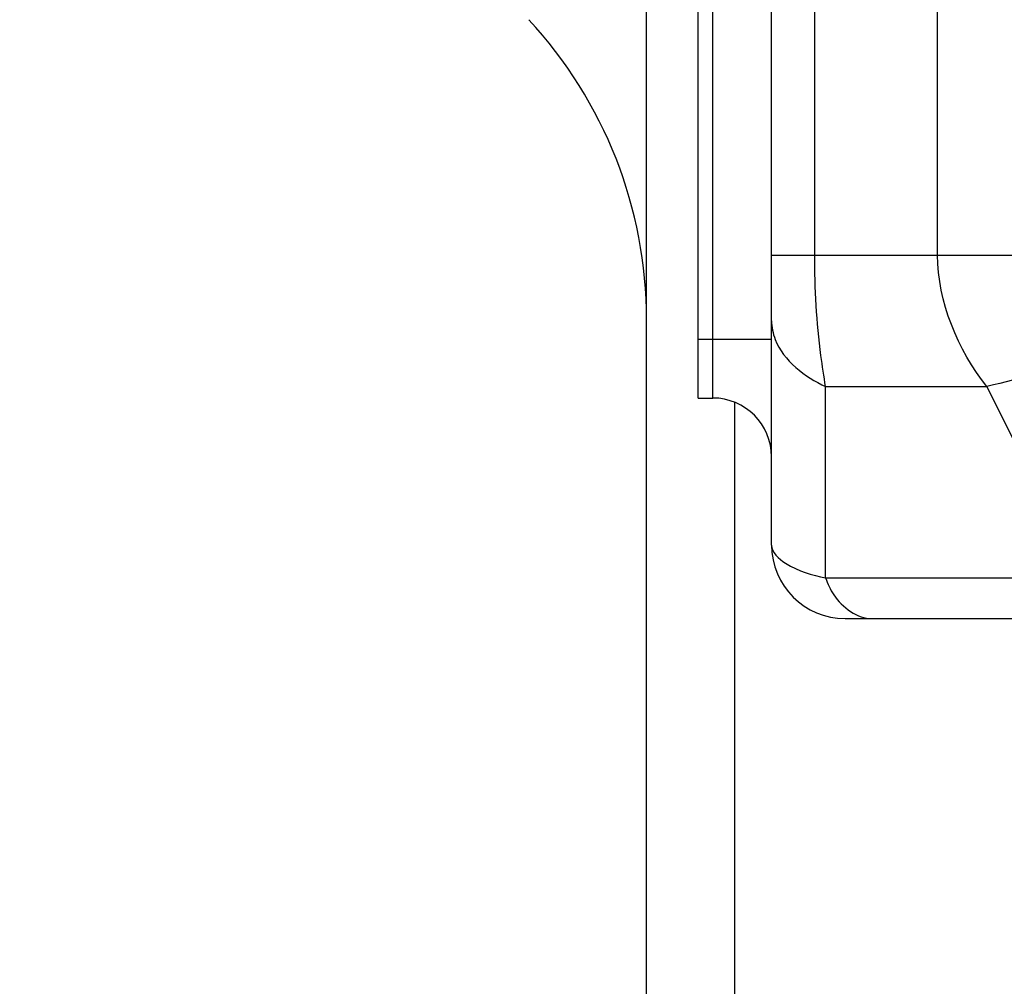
# Model space of a CAD drawing. Header units: millimetres. Extents: x 0 to 11890, y 0 to 8410.
# Tile 57 of 190: x 3524 to 3591, y 6714 to 6780. Entities that reach past the tile are written whole.
import ezdxf

# ---------------------------------------------------------------- set-up
doc = ezdxf.new("R2010")
doc.units = ezdxf.units.MM
doc.header["$LTSCALE"] = 653.95
doc.layers.get('0').update_dxf_attribs({"linetype": 'CONTINUOUS'})
for name, color, linetype in [('304103000068DXF_CONTINUOUS_LINE', 7, 'CONTINUOUS'), ('304103000081DXF_CONTINUOUS_LINE', 7, 'CONTINUOUS'), ('304199000001_DXF_DIMENSION', 7, 'CONTINUOUS')]:
    doc.layers.add(name, color=color, linetype=linetype)
doc.styles.get("Standard").update_dxf_attribs({"font": 'txt', "width": 0.7})
doc.dimstyles.new('DIMSTYLE_1', dxfattribs={"dimtxt": 100, "dimasz": 60, "dimexe": 5, "dimexo": 0.2, "dimgap": 2.5, "dimtad": 1, "dimdsep": 46, "dimtxsty": 'Standard', "dimblk": '_FILLED', "dimblk1": '_FILLED', "dimblk2": '_FILLED', "dimcen": 0.09, "dimclrt": 5, "dimazin": 2, "dimtp": 0.01, "dimtm": 0.01, "dimtfac": 1, "dimtofl": 0, "dimtmove": 0, "dimatfit": 3, "dimldrblk": '_FILLED', "dimfxl": 0, "dimtolj": 1, "dimarcsym": 0})

# ---------------------------------------------------------------- blocks, each defined once
blk = doc.blocks.new('_FILLED')
at = {"color": 0, "linetype": 'ByBlock'}
blk.add_solid([(0, 0), (-1, 0.1667), (-1, -0.1667)], dxfattribs=at)
blk = doc.blocks.new('*D33')
at = {"layer": '304199000001_DXF_DIMENSION', "color": 2, "linetype": 'Continuous'}
for p, q in [((3134.918, 5656.091), (3134.918, 6169.54)), ((3134.918, 6119.54), (3427.418, 6119.54)), ((3719.918, 6119.54), (3427.418, 6119.54))]:
    blk.add_line(p, q, dxfattribs=at)
at = {"layer": '304199000001_DXF_DIMENSION', "color": 2, "linetype": 'Continuous', "xscale": 60, "yscale": 60, "zscale": 60, "rotation": 180}
blk.add_blockref('_FILLED', (3134.918, 6119.54), dxfattribs=at)
at = {"layer": '304199000001_DXF_DIMENSION', "color": 2, "linetype": 'Continuous', "xscale": 60, "yscale": 60, "zscale": 60}
blk.add_blockref('_FILLED', (3719.918, 6119.54), dxfattribs=at)

msp = doc.modelspace()

# ---------------------------------------------------------------- linework, layer by layer
at = {"layer": '304103000068DXF_CONTINUOUS_LINE', "color": 7, "linetype": 'Continuous'}
msp.add_line((3566.418, 6679.423), (3566.418, 6805.527), dxfattribs=at)
at = {"layer": '304103000068DXF_CONTINUOUS_LINE', "color": 9, "linetype": 'Continuous'}
msp.add_line((3572.418, 6680.402), (3572.418, 6753.792), dxfattribs=at)
at = {"layer": '304103000068DXF_CONTINUOUS_LINE', "color": 7, "linetype": 'Continuous'}
msp.add_arc((3536.418, 6759.419), 30, 0, 42.83343, dxfattribs=at)
at = {"layer": '304103000081DXF_CONTINUOUS_LINE', "color": 7, "linetype": 'Continuous'}
for p, q in [((3574.918, 6744.091), (3574.918, 6824.091)), ((3569.918, 6754.091), (3569.918, 6814.091)), ((3569.918, 6754.091), (3570.918, 6754.091)), ((3579.918, 6739.091), (3606.26, 6739.091))]:
    msp.add_line(p, q, dxfattribs=at)
at = {"layer": '304103000081DXF_CONTINUOUS_LINE', "color": 9, "linetype": 'Continuous'}
for p, q in [((3577.847, 6763.812), (3577.847, 6824.091)), ((3586.202, 6763.811), (3586.202, 6822.43)), ((3570.918, 6754.091), (3570.918, 6814.091)), ((3574.918, 6763.812), (3597.918, 6763.812)), ((3569.918, 6758.091), (3574.918, 6758.091)), ((3578.593, 6741.855), (3578.593, 6754.868)), ((3578.593, 6754.868), (3589.551, 6754.868)), ((3596.057, 6741.855), (3589.551, 6754.868)), ((3578.593, 6741.855), (3596.057, 6741.855))]:
    msp.add_line(p, q, dxfattribs=at)
at = {"layer": '304103000081DXF_CONTINUOUS_LINE', "color": 7, "linetype": 'Continuous'}
for centre, radius, start, end in [((3570.918, 6750.091), 4, 0, 90), ((3579.918, 6744.091), 5, 180, 270)]:
    msp.add_arc(centre, radius, start, end, dxfattribs=at)
at = {"layer": '304103000081DXF_CONTINUOUS_LINE', "color": 9, "linetype": 'Continuous'}
for points, knots in [([(3578.593, 6754.868), (3578.47, 6755.567), (3578.022, 6758.528), (3577.846, 6761.528), (3577.847, 6763.812)], [0, 0, 0, 0, 0.23711, 1, 1, 1, 1]), ([(3574.918, 6759.34), (3574.918, 6758.91), (3575.33, 6756.899), (3577.178, 6755.535), (3578.593, 6754.868)], [0, 0, 0, 0, 0.215734, 1, 1, 1, 1]), ([(3600.029, 6754.868), (3599.512, 6755.903), (3595.009, 6756.269), (3591.906, 6755.47), (3589.55, 6754.868)], [0, 0, 0, 0, 0.322499, 1, 1, 1, 1]), ([(3574.918, 6744.091), (3574.918, 6743.574), (3576.28, 6742.408), (3577.65, 6742.077), (3578.593, 6741.855)], [0, 0, 0, 0, 0.34775, 1, 1, 1, 1]), ([(3578.593, 6741.855), (3578.734, 6741.458), (3579.322, 6740.153), (3580.73, 6739.091), (3581.756, 6739.091)], [0, 0, 0, 0, 0.291126, 1, 1, 1, 1])]:
    msp.add_open_spline(points, degree=3, knots=knots, dxfattribs=at)
msp.add_open_spline([(3589.551, 6754.868), (3587.573, 6757.362), (3586.204, 6760.628), (3586.202, 6763.811)], degree=3, dxfattribs=at)

# ---------------------------------------------------------------- dimensions: what is measured, and where the dimension line sits
at = {"layer": '304199000001_DXF_DIMENSION', "color": 2, "linetype": 'Continuous'}
dim = msp.add_linear_dim(base=(3134.918, 6119.54), p1=(3719.918, 8112.212), p2=(3134.918, 5655.891), angle=180, dimstyle='DIMSTYLE_1', dxfattribs=at)
dim.commit()
dim.dimension.update_dxf_attribs({"geometry": '*D33', "text_midpoint": (3322.418, 6119.54), "dimtype": 160})

doc.saveas('drawing.dxf')
